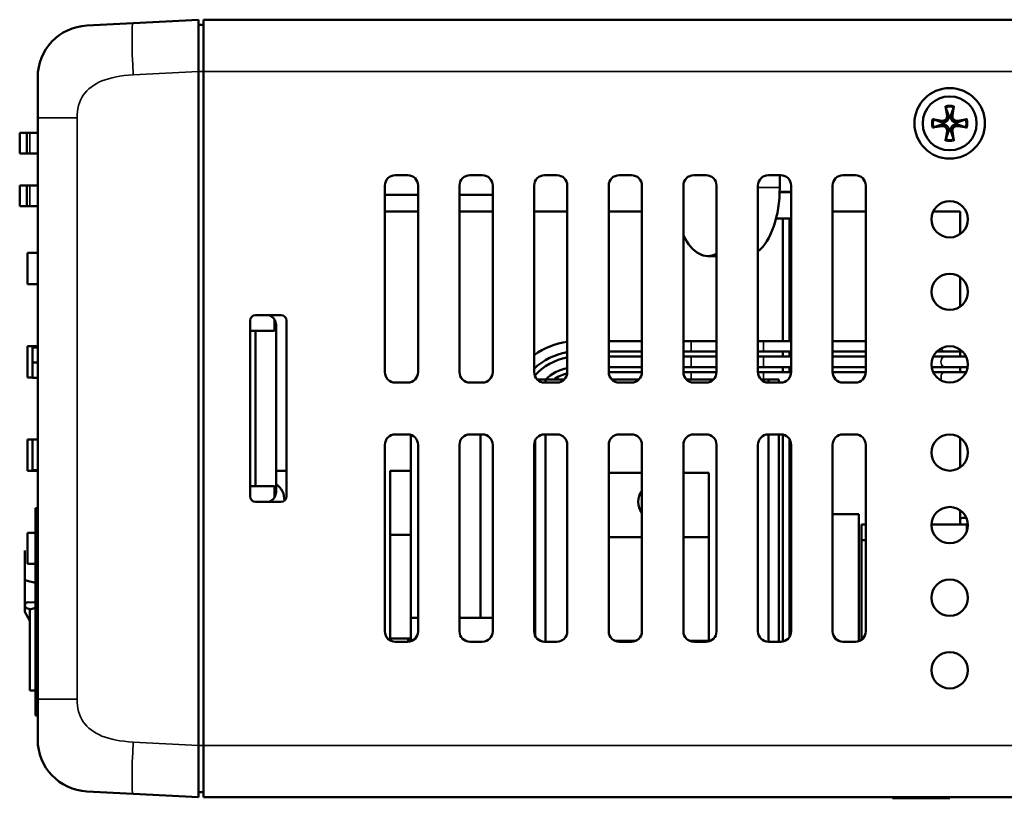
# Model space of a CAD drawing. Header units: millimetres. Extents: x 1026 to 1372, y 127 to 478.
# Tile 2 of 33: x 1185 to 1280, y 127 to 203. Entities that reach past the tile are written whole.
import ezdxf

# ---------------------------------------------------------------- set-up
doc = ezdxf.new("R2010")
doc.units = ezdxf.units.MM
doc.layers.add('可見 (ISO)', color=7, linetype='Continuous', lineweight=50)
doc.layers.add('窄部可見 (ISO)', color=7, linetype='Continuous', lineweight=35)

msp = doc.modelspace()

# ---------------------------------------------------------------- linework, layer by layer
at = {"layer": '可見 (ISO)'}
for p, q in [((1201.993, 202.591), (1195.702, 202.261)), ((1201.993, 202.591), (1201.993, 197.598)), ((1282.993, 202.591), (1202.493, 202.591)), ((1202.493, 197.591), (1202.493, 202.591)), ((1195.702, 202.261), (1191.231, 202.027)), ((1201.993, 202.091), (1202.493, 202.091)), ((1186.493, 197.034), (1186.493, 193.13)), ((1201.993, 132.584), (1201.993, 197.598)), ((1202.493, 197.591), (1202.493, 132.591)), ((1274.082, 194.264), (1274.234, 193.361)), ((1274.904, 194.264), (1274.752, 193.361)), ((1186.493, 193.13), (1186.493, 137.051)), ((1272.82, 193.002), (1273.723, 192.85)), ((1276.166, 193.002), (1275.263, 192.85)), ((1272.82, 192.179), (1273.723, 192.331)), ((1276.166, 192.179), (1275.263, 192.331)), ((1185.444, 191.691), (1184.754, 191.691)), ((1184.754, 189.691), (1184.754, 191.691)), ((1185.746, 191.691), (1185.444, 191.691)), ((1185.444, 189.691), (1185.444, 191.691)), ((1186.493, 191.691), (1185.746, 191.691)), ((1274.082, 190.918), (1274.234, 191.821)), ((1274.904, 190.918), (1274.752, 191.821)), ((1184.754, 189.691), (1185.444, 189.691)), ((1185.444, 189.691), (1185.746, 189.691)), ((1185.746, 189.691), (1186.493, 189.691)), ((1220.993, 187.591), (1222.193, 187.591)), ((1228.193, 187.591), (1229.393, 187.591)), ((1235.393, 187.591), (1236.593, 187.591)), ((1242.593, 187.591), (1243.793, 187.591)), ((1249.793, 187.591), (1250.993, 187.591)), ((1256.993, 187.591), (1258.193, 187.591)), ((1258.093, 187.591), (1258.093, 186.391)), ((1264.193, 187.591), (1265.393, 187.591)), ((1185.444, 186.591), (1184.754, 186.591)), ((1184.754, 184.591), (1184.754, 186.591)), ((1185.746, 186.591), (1185.444, 186.591)), ((1185.444, 184.591), (1185.444, 186.591)), ((1186.493, 186.591), (1185.746, 186.591)), ((1219.993, 168.591), (1219.993, 186.591)), ((1223.193, 186.591), (1223.193, 168.591)), ((1227.193, 168.591), (1227.193, 186.591)), ((1230.393, 186.591), (1230.393, 168.591)), ((1234.393, 168.591), (1234.393, 186.591)), ((1237.593, 186.591), (1237.593, 168.591)), ((1241.593, 168.591), (1241.593, 186.591)), ((1244.793, 186.591), (1244.793, 168.591)), ((1248.793, 168.591), (1248.793, 186.591)), ((1251.993, 186.591), (1251.993, 168.591)), ((1255.993, 168.591), (1255.993, 186.591)), ((1259.193, 186.591), (1259.193, 168.591)), ((1263.193, 168.591), (1263.193, 186.591)), ((1266.393, 186.591), (1266.393, 168.591)), ((1219.993, 185.691), (1223.193, 185.691)), ((1227.193, 185.691), (1230.393, 185.691)), ((1259.193, 185.971), (1258.086, 185.971)), ((1258.087, 185.991), (1259.193, 185.991)), ((1258.403, 185.971), (1258.403, 185.991)), ((1259.043, 185.971), (1259.043, 185.991)), ((1184.754, 184.591), (1185.444, 184.591)), ((1185.444, 184.591), (1185.746, 184.591)), ((1185.746, 184.591), (1186.493, 184.591)), ((1219.993, 184.091), (1223.193, 184.091)), ((1227.193, 184.091), (1230.393, 184.091)), ((1234.393, 184.091), (1237.593, 184.091)), ((1241.593, 184.091), (1244.793, 184.091)), ((1257.743, 183.431), (1259.193, 183.431)), ((1258.403, 171.591), (1258.403, 183.431)), ((1259.043, 171.591), (1259.043, 183.431)), ((1263.193, 184.091), (1266.393, 184.091)), ((1272.912, 184.091), (1275.493, 184.091)), ((1275.493, 181.905), (1275.493, 184.091)), ((1185.493, 177.091), (1185.493, 180.091)), ((1186.493, 180.091), (1185.493, 180.091)), ((1251.993, 179.791), (1251.156, 179.791)), ((1275.493, 174.905), (1275.493, 177.777)), ((1186.493, 177.091), (1185.493, 177.091)), ((1207.493, 174.091), (1209.993, 174.091)), ((1206.993, 156.591), (1206.993, 173.591)), ((1209.326, 173.688), (1209.326, 172.591)), ((1209.493, 157.046), (1209.493, 173.135)), ((1210.493, 173.591), (1210.493, 156.591)), ((1206.993, 172.591), (1207.493, 172.591)), ((1206.993, 157.591), (1206.993, 172.591)), ((1209.326, 172.591), (1207.493, 172.591)), ((1207.493, 172.591), (1207.493, 157.591)), ((1185.493, 168.091), (1185.493, 171.091)), ((1186.493, 171.091), (1185.493, 171.091)), ((1241.593, 171.591), (1244.793, 171.591)), ((1248.793, 171.591), (1249.54, 171.591)), ((1251.993, 171.591), (1249.54, 171.591)), ((1256.54, 171.591), (1255.993, 171.591)), ((1256.54, 171.591), (1259.193, 171.591)), ((1263.193, 171.591), (1266.393, 171.591)), ((1186.493, 170.984), (1185.993, 170.984)), ((1185.993, 170.984), (1185.993, 169.518)), ((1241.593, 170.591), (1244.793, 170.591)), ((1241.593, 170.091), (1244.793, 170.091)), ((1248.793, 170.591), (1249.54, 170.591)), ((1248.793, 170.091), (1249.54, 170.091)), ((1249.54, 170.591), (1251.993, 170.591)), ((1251.993, 170.091), (1249.54, 170.091)), ((1255.993, 170.591), (1256.54, 170.591)), ((1256.54, 170.091), (1255.993, 170.091)), ((1256.54, 170.591), (1259.193, 170.591)), ((1256.54, 170.091), (1259.193, 170.091)), ((1258.403, 170.091), (1258.403, 170.591)), ((1259.043, 170.091), (1259.043, 170.591)), ((1263.193, 170.591), (1266.393, 170.591)), ((1263.193, 170.091), (1266.393, 170.091)), ((1274.005, 170.091), (1272.912, 170.091)), ((1273.268, 170.591), (1274.005, 170.591)), ((1274.005, 170.591), (1275.718, 170.591)), ((1274.005, 170.091), (1276.074, 170.091)), ((1275.493, 170.091), (1275.493, 170.591)), ((1186.493, 169.518), (1185.993, 169.518)), ((1185.993, 169.518), (1185.993, 168.051)), ((1241.593, 169.091), (1244.793, 169.091)), ((1241.593, 168.591), (1244.793, 168.591)), ((1248.793, 169.091), (1249.54, 169.091)), ((1248.793, 168.591), (1249.54, 168.591)), ((1249.54, 169.091), (1251.993, 169.091)), ((1251.993, 168.591), (1249.54, 168.591)), ((1255.993, 169.091), (1256.54, 169.091)), ((1256.54, 168.591), (1255.993, 168.591)), ((1256.54, 169.091), (1259.193, 169.091)), ((1256.54, 168.591), (1259.193, 168.591)), ((1258.403, 168.591), (1258.403, 169.091)), ((1259.043, 168.591), (1259.043, 169.091)), ((1263.193, 169.091), (1266.393, 169.091)), ((1263.193, 168.591), (1266.393, 168.591)), ((1272.761, 169.091), (1274.005, 169.091)), ((1274.005, 168.591), (1272.912, 168.591)), ((1274.005, 169.091), (1276.225, 169.091)), ((1274.005, 168.591), (1276.074, 168.591)), ((1275.493, 168.591), (1275.493, 169.091)), ((1185.993, 168.091), (1185.493, 168.091)), ((1186.493, 168.051), (1185.993, 168.051)), ((1222.193, 167.591), (1220.993, 167.591)), ((1229.393, 167.591), (1228.193, 167.591)), ((1235.493, 167.891), (1234.679, 167.891)), ((1236.593, 167.591), (1235.393, 167.591)), ((1235.493, 167.891), (1235.493, 167.591)), ((1237.307, 167.891), (1235.493, 167.891)), ((1244.507, 167.891), (1241.879, 167.891)), ((1243.793, 167.591), (1242.593, 167.591)), ((1251.707, 167.891), (1249.079, 167.891)), ((1250.993, 167.591), (1249.793, 167.591)), ((1256.993, 167.891), (1256.279, 167.891)), ((1256.993, 167.891), (1256.993, 167.591)), ((1257.993, 167.891), (1256.993, 167.891)), ((1258.193, 167.591), (1256.993, 167.591)), ((1257.993, 167.891), (1257.993, 167.591)), ((1265.393, 167.591), (1264.193, 167.591)), ((1220.993, 162.591), (1222.193, 162.591)), ((1222.493, 144.891), (1222.493, 162.545)), ((1228.193, 162.591), (1229.393, 162.591)), ((1229.207, 144.891), (1229.207, 162.591)), ((1235.393, 162.591), (1236.593, 162.591)), ((1235.493, 162.591), (1235.493, 142.591)), ((1242.593, 162.591), (1243.793, 162.591)), ((1249.793, 162.591), (1250.993, 162.591)), ((1256.993, 162.591), (1256.993, 142.591)), ((1256.993, 162.591), (1258.193, 162.591)), ((1257.993, 162.591), (1257.993, 142.591)), ((1258.403, 142.613), (1258.403, 162.568)), ((1264.193, 162.591), (1265.393, 162.591)), ((1185.493, 159.091), (1185.493, 162.091)), ((1186.493, 162.091), (1185.493, 162.091)), ((1186.493, 162.088), (1185.993, 162.088)), ((1185.993, 162.088), (1185.993, 159.155)), ((1219.993, 143.591), (1219.993, 161.591)), ((1223.193, 161.591), (1223.193, 143.591)), ((1227.193, 143.591), (1227.193, 161.591)), ((1230.393, 161.591), (1230.393, 143.591)), ((1234.393, 143.591), (1234.393, 161.591)), ((1234.493, 162.027), (1234.493, 143.155)), ((1237.593, 161.591), (1237.593, 143.591)), ((1241.593, 143.591), (1241.593, 161.591)), ((1244.793, 161.591), (1244.793, 143.591)), ((1248.793, 143.591), (1248.793, 161.591)), ((1251.993, 161.591), (1251.993, 143.591)), ((1255.993, 143.591), (1255.993, 161.591)), ((1259.043, 143.064), (1259.043, 162.118)), ((1259.193, 161.591), (1259.193, 143.591)), ((1263.193, 143.591), (1263.193, 161.591)), ((1266.393, 161.591), (1266.393, 143.591)), ((1275.493, 159.405), (1275.493, 162.277)), ((1186.493, 159.091), (1185.493, 159.091)), ((1186.493, 159.155), (1185.993, 159.155)), ((1210.493, 159.091), (1209.493, 159.091)), ((1222.493, 159.091), (1220.493, 159.091)), ((1220.493, 152.891), (1220.493, 159.091)), ((1244.793, 158.891), (1241.593, 158.891)), ((1251.243, 158.891), (1248.793, 158.891)), ((1251.243, 152.691), (1251.243, 158.891)), ((1207.493, 157.591), (1206.993, 157.591)), ((1207.493, 157.591), (1209.326, 157.591)), ((1209.326, 157.591), (1209.326, 156.494)), ((1209.993, 156.091), (1207.493, 156.091)), ((1186.293, 154.474), (1186.293, 155.474)), ((1186.493, 155.474), (1186.293, 155.474)), ((1265.729, 154.891), (1263.193, 154.891)), ((1265.729, 142.649), (1265.729, 154.891)), ((1275.493, 153.891), (1275.493, 155.277)), ((1186.293, 154.474), (1186.293, 136.474)), ((1185.493, 150.091), (1185.493, 153.091)), ((1186.293, 153.091), (1185.493, 153.091)), ((1265.993, 153.891), (1266.393, 153.891)), ((1265.993, 152.391), (1265.993, 153.891)), ((1276.143, 153.891), (1272.744, 153.891)), ((1276.143, 153.891), (1276.242, 153.891)), ((1276.143, 153.258), (1276.143, 153.891)), ((1220.493, 152.891), (1222.493, 152.891)), ((1220.493, 142.891), (1220.493, 152.891)), ((1241.593, 152.691), (1244.793, 152.691)), ((1248.793, 152.691), (1251.243, 152.691)), ((1251.243, 152.691), (1251.243, 142.691)), ((1266.393, 152.391), (1265.993, 152.391)), ((1265.993, 142.791), (1265.993, 152.391)), ((1185.243, 151.391), (1185.243, 145.462)), ((1186.293, 150.091), (1185.493, 150.091)), ((1186.293, 148.264), (1185.476, 148.451)), ((1186.293, 146.364), (1185.556, 146.396)), ((1185.243, 145.462), (1185.743, 144.596)), ((1186.293, 145.852), (1185.743, 145.711)), ((1185.743, 137.891), (1185.743, 145.711)), ((1223.193, 144.891), (1222.493, 144.891)), ((1222.493, 142.637), (1222.493, 144.891)), ((1230.393, 144.891), (1227.193, 144.891)), ((1234.493, 144.891), (1234.393, 144.891)), ((1222.493, 142.891), (1220.493, 142.891)), ((1222.193, 142.591), (1220.993, 142.591)), ((1222.243, 142.891), (1222.243, 142.592)), ((1229.393, 142.591), (1228.193, 142.591)), ((1236.593, 142.591), (1235.393, 142.591)), ((1244.229, 142.691), (1242.157, 142.691)), ((1243.793, 142.591), (1242.593, 142.591)), ((1242.993, 142.691), (1242.993, 142.591)), ((1251.243, 142.691), (1249.357, 142.691)), ((1249.493, 142.691), (1249.493, 142.637)), ((1250.993, 142.591), (1249.793, 142.591)), ((1258.193, 142.591), (1256.993, 142.591)), ((1265.393, 142.591), (1264.193, 142.591)), ((1185.743, 137.891), (1186.293, 137.891)), ((1186.493, 137.051), (1186.493, 133.148)), ((1186.293, 135.474), (1186.293, 136.474)), ((1186.293, 135.474), (1186.493, 135.474)), ((1201.993, 132.584), (1201.993, 127.591)), ((1202.493, 127.591), (1202.493, 132.591)), ((1191.231, 128.155), (1195.702, 127.92)), ((1195.702, 127.92), (1201.993, 127.591)), ((1201.993, 128.091), (1202.493, 128.091)), ((1202.493, 127.591), (1369.493, 127.591)), ((1268.972, 127.591), (1268.972, 127.491)), ((1268.972, 127.491), (1269.021, 127.491)), ((1269.021, 127.591), (1269.021, 127.491)), ((1269.021, 127.491), (1269.387, 127.491)), ((1269.387, 127.591), (1269.387, 127.491)), ((1269.387, 127.491), (1270.178, 127.491)), ((1270.178, 127.591), (1270.178, 127.491)), ((1270.178, 127.491), (1270.568, 127.491)), ((1270.568, 127.591), (1270.568, 127.491)), ((1270.568, 127.491), (1271.271, 127.491)), ((1271.271, 127.591), (1271.271, 127.491)), ((1271.271, 127.491), (1271.661, 127.491)), ((1271.661, 127.591), (1271.661, 127.491)), ((1271.661, 127.491), (1273.368, 127.491)), ((1273.368, 127.591), (1273.368, 127.491)), ((1273.368, 127.491), (1274.283, 127.491)), ((1274.283, 127.591), (1274.283, 127.491)), ((1274.283, 127.491), (1274.519, 127.491)), ((1274.519, 127.591), (1274.519, 127.491))]:
    msp.add_line(p, q, dxfattribs=at)
at = {"layer": '可見 (ISO)', "flags": 128}
for points in [[(1274.113, 194.126), (1274.112, 194.129), (1274.11, 194.133), (1274.109, 194.137), (1274.108, 194.141), (1274.107, 194.145), (1274.106, 194.15), (1274.104, 194.154), (1274.103, 194.159), (1274.102, 194.165), (1274.1, 194.17), (1274.099, 194.176), (1274.098, 194.182), (1274.096, 194.189), (1274.095, 194.195), (1274.094, 194.201), (1274.092, 194.207), (1274.091, 194.214), (1274.09, 194.221), (1274.088, 194.228), (1274.087, 194.235), (1274.086, 194.242), (1274.084, 194.25), (1274.083, 194.257), (1274.082, 194.264)], [(1274.113, 194.126), (1274.128, 194.083), (1274.143, 194.041), (1274.157, 194.001), (1274.171, 193.963), (1274.184, 193.925), (1274.197, 193.889), (1274.21, 193.853), (1274.222, 193.819), (1274.234, 193.786), (1274.245, 193.754), (1274.256, 193.723), (1274.267, 193.692), (1274.278, 193.663), (1274.288, 193.634), (1274.298, 193.606), (1274.307, 193.579), (1274.317, 193.552), (1274.326, 193.526), (1274.335, 193.501), (1274.343, 193.477), (1274.352, 193.453), (1274.36, 193.43), (1274.368, 193.407), (1274.376, 193.385)], [(1274.61, 193.385), (1274.618, 193.407), (1274.626, 193.43), (1274.634, 193.453), (1274.643, 193.477), (1274.651, 193.501), (1274.66, 193.526), (1274.669, 193.552), (1274.679, 193.579), (1274.688, 193.606), (1274.698, 193.634), (1274.709, 193.663), (1274.719, 193.692), (1274.73, 193.723), (1274.741, 193.754), (1274.752, 193.786), (1274.764, 193.819), (1274.776, 193.853), (1274.789, 193.889), (1274.802, 193.925), (1274.815, 193.963), (1274.829, 194.001), (1274.843, 194.041), (1274.858, 194.083), (1274.873, 194.126)], [(1274.904, 194.264), (1274.903, 194.257), (1274.902, 194.25), (1274.901, 194.242), (1274.899, 194.235), (1274.898, 194.228), (1274.897, 194.221), (1274.895, 194.214), (1274.894, 194.207), (1274.893, 194.201), (1274.891, 194.195), (1274.89, 194.189), (1274.889, 194.182), (1274.887, 194.176), (1274.886, 194.17), (1274.884, 194.165), (1274.883, 194.159), (1274.882, 194.154), (1274.881, 194.15), (1274.879, 194.145), (1274.878, 194.141), (1274.877, 194.137), (1274.876, 194.133), (1274.875, 194.129), (1274.873, 194.126)], [(1272.82, 193.002), (1272.827, 193.001), (1272.834, 193), (1272.841, 192.998), (1272.849, 192.997), (1272.856, 192.996), (1272.863, 192.994), (1272.87, 192.993), (1272.876, 192.992), (1272.883, 192.99), (1272.889, 192.989), (1272.895, 192.988), (1272.901, 192.986), (1272.908, 192.985), (1272.913, 192.983), (1272.919, 192.982), (1272.924, 192.981), (1272.929, 192.98), (1272.934, 192.978), (1272.939, 192.977), (1272.943, 192.976), (1272.947, 192.975), (1272.951, 192.973), (1272.955, 192.972), (1272.958, 192.971)], [(1273.699, 192.708), (1273.677, 192.716), (1273.654, 192.724), (1273.631, 192.732), (1273.607, 192.74), (1273.583, 192.749), (1273.557, 192.758), (1273.532, 192.767), (1273.505, 192.776), (1273.478, 192.786), (1273.45, 192.796), (1273.421, 192.806), (1273.392, 192.817), (1273.361, 192.828), (1273.33, 192.839), (1273.298, 192.85), (1273.265, 192.862), (1273.23, 192.874), (1273.195, 192.887), (1273.159, 192.9), (1273.121, 192.913), (1273.082, 192.927), (1273.042, 192.941), (1273.001, 192.956), (1272.958, 192.971)], [(1274.407, 193.25), (1274.406, 193.213), (1274.402, 193.177), (1274.396, 193.14), (1274.387, 193.104), (1274.377, 193.069), (1274.364, 193.034), (1274.349, 193), (1274.332, 192.967), (1274.312, 192.934), (1274.29, 192.903), (1274.266, 192.873), (1274.239, 192.844), (1274.211, 192.818), (1274.181, 192.793), (1274.149, 192.772), (1274.117, 192.752), (1274.084, 192.735), (1274.05, 192.72), (1274.015, 192.707), (1273.979, 192.696), (1273.943, 192.688), (1273.907, 192.682), (1273.871, 192.678), (1273.834, 192.676)], [(1274.376, 193.385), (1274.378, 193.379), (1274.38, 193.373), (1274.382, 193.368), (1274.384, 193.362), (1274.385, 193.356), (1274.387, 193.351), (1274.389, 193.345), (1274.39, 193.339), (1274.392, 193.334), (1274.393, 193.328), (1274.394, 193.322), (1274.396, 193.317), (1274.397, 193.311), (1274.398, 193.305), (1274.399, 193.3), (1274.401, 193.294), (1274.402, 193.289), (1274.403, 193.283), (1274.403, 193.277), (1274.404, 193.272), (1274.405, 193.266), (1274.406, 193.261), (1274.407, 193.255), (1274.407, 193.25)], [(1274.579, 193.25), (1274.58, 193.255), (1274.58, 193.261), (1274.581, 193.266), (1274.582, 193.272), (1274.583, 193.277), (1274.584, 193.283), (1274.585, 193.289), (1274.586, 193.294), (1274.587, 193.3), (1274.588, 193.305), (1274.589, 193.311), (1274.59, 193.317), (1274.592, 193.322), (1274.593, 193.328), (1274.595, 193.334), (1274.596, 193.339), (1274.598, 193.345), (1274.599, 193.351), (1274.601, 193.356), (1274.603, 193.362), (1274.604, 193.368), (1274.606, 193.373), (1274.608, 193.379), (1274.61, 193.385)], [(1275.152, 192.676), (1275.116, 192.678), (1275.079, 192.682), (1275.043, 192.688), (1275.007, 192.696), (1274.971, 192.707), (1274.936, 192.72), (1274.902, 192.735), (1274.869, 192.752), (1274.837, 192.772), (1274.806, 192.793), (1274.776, 192.818), (1274.747, 192.844), (1274.72, 192.873), (1274.696, 192.903), (1274.674, 192.934), (1274.654, 192.967), (1274.637, 193), (1274.622, 193.034), (1274.609, 193.069), (1274.599, 193.104), (1274.591, 193.14), (1274.584, 193.177), (1274.581, 193.213), (1274.579, 193.25)], [(1276.028, 192.971), (1275.985, 192.956), (1275.944, 192.941), (1275.904, 192.927), (1275.865, 192.913), (1275.827, 192.9), (1275.791, 192.887), (1275.756, 192.874), (1275.722, 192.862), (1275.688, 192.85), (1275.656, 192.839), (1275.625, 192.828), (1275.594, 192.817), (1275.565, 192.806), (1275.536, 192.796), (1275.508, 192.786), (1275.481, 192.776), (1275.455, 192.767), (1275.429, 192.758), (1275.404, 192.749), (1275.379, 192.74), (1275.355, 192.732), (1275.332, 192.724), (1275.309, 192.716), (1275.287, 192.708)], [(1276.028, 192.971), (1276.031, 192.972), (1276.035, 192.973), (1276.039, 192.975), (1276.043, 192.976), (1276.048, 192.977), (1276.052, 192.978), (1276.057, 192.98), (1276.062, 192.981), (1276.067, 192.982), (1276.073, 192.983), (1276.079, 192.985), (1276.085, 192.986), (1276.091, 192.988), (1276.097, 192.989), (1276.104, 192.99), (1276.11, 192.992), (1276.116, 192.993), (1276.123, 192.994), (1276.13, 192.996), (1276.138, 192.997), (1276.145, 192.998), (1276.152, 193), (1276.159, 193.001), (1276.166, 193.002)], [(1272.958, 192.21), (1272.955, 192.209), (1272.951, 192.208), (1272.947, 192.207), (1272.943, 192.206), (1272.939, 192.204), (1272.934, 192.203), (1272.929, 192.202), (1272.924, 192.201), (1272.919, 192.199), (1272.913, 192.198), (1272.908, 192.197), (1272.901, 192.195), (1272.895, 192.194), (1272.889, 192.192), (1272.883, 192.191), (1272.876, 192.19), (1272.87, 192.189), (1272.863, 192.187), (1272.856, 192.186), (1272.849, 192.184), (1272.841, 192.183), (1272.834, 192.182), (1272.827, 192.181), (1272.82, 192.179)], [(1272.958, 192.21), (1273.001, 192.226), (1273.042, 192.24), (1273.082, 192.255), (1273.121, 192.269), (1273.159, 192.282), (1273.195, 192.295), (1273.23, 192.307), (1273.265, 192.32), (1273.298, 192.331), (1273.33, 192.343), (1273.361, 192.354), (1273.392, 192.365), (1273.421, 192.375), (1273.45, 192.385), (1273.478, 192.395), (1273.505, 192.405), (1273.532, 192.414), (1273.557, 192.424), (1273.583, 192.432), (1273.607, 192.441), (1273.631, 192.45), (1273.654, 192.458), (1273.677, 192.466), (1273.699, 192.474)], [(1273.834, 192.676), (1273.829, 192.677), (1273.823, 192.678), (1273.818, 192.679), (1273.812, 192.679), (1273.806, 192.68), (1273.801, 192.681), (1273.795, 192.682), (1273.79, 192.683), (1273.784, 192.684), (1273.778, 192.686), (1273.773, 192.687), (1273.767, 192.688), (1273.761, 192.689), (1273.756, 192.691), (1273.75, 192.692), (1273.744, 192.694), (1273.739, 192.695), (1273.733, 192.697), (1273.727, 192.698), (1273.722, 192.7), (1273.716, 192.702), (1273.71, 192.704), (1273.705, 192.706), (1273.699, 192.708)], [(1273.699, 192.474), (1273.705, 192.476), (1273.71, 192.478), (1273.716, 192.479), (1273.722, 192.481), (1273.727, 192.483), (1273.733, 192.485), (1273.739, 192.486), (1273.744, 192.488), (1273.75, 192.489), (1273.756, 192.491), (1273.761, 192.492), (1273.767, 192.493), (1273.773, 192.495), (1273.778, 192.496), (1273.784, 192.497), (1273.79, 192.498), (1273.795, 192.499), (1273.801, 192.5), (1273.806, 192.501), (1273.812, 192.502), (1273.818, 192.503), (1273.823, 192.504), (1273.829, 192.504), (1273.834, 192.505)], [(1273.834, 192.505), (1273.871, 192.503), (1273.907, 192.499), (1273.943, 192.493), (1273.979, 192.485), (1274.015, 192.474), (1274.05, 192.462), (1274.084, 192.447), (1274.117, 192.429), (1274.149, 192.41), (1274.181, 192.388), (1274.211, 192.364), (1274.239, 192.337), (1274.266, 192.308), (1274.29, 192.278), (1274.312, 192.247), (1274.332, 192.215), (1274.349, 192.182), (1274.364, 192.147), (1274.377, 192.113), (1274.387, 192.077), (1274.396, 192.041), (1274.402, 192.005), (1274.406, 191.968), (1274.407, 191.932)], [(1274.407, 191.932), (1274.407, 191.926), (1274.406, 191.921), (1274.405, 191.915), (1274.404, 191.91), (1274.403, 191.904), (1274.403, 191.898), (1274.402, 191.893), (1274.401, 191.887), (1274.399, 191.882), (1274.398, 191.876), (1274.397, 191.87), (1274.396, 191.865), (1274.394, 191.859), (1274.393, 191.853), (1274.392, 191.848), (1274.39, 191.842), (1274.389, 191.836), (1274.387, 191.831), (1274.385, 191.825), (1274.384, 191.819), (1274.382, 191.814), (1274.38, 191.808), (1274.378, 191.802), (1274.376, 191.797)], [(1274.579, 191.932), (1274.581, 191.968), (1274.584, 192.005), (1274.591, 192.041), (1274.599, 192.077), (1274.609, 192.113), (1274.622, 192.147), (1274.637, 192.182), (1274.654, 192.215), (1274.674, 192.247), (1274.696, 192.278), (1274.72, 192.308), (1274.747, 192.337), (1274.776, 192.364), (1274.806, 192.388), (1274.837, 192.41), (1274.869, 192.429), (1274.902, 192.447), (1274.936, 192.462), (1274.971, 192.474), (1275.007, 192.485), (1275.043, 192.493), (1275.079, 192.499), (1275.116, 192.503), (1275.152, 192.505)], [(1274.61, 191.797), (1274.608, 191.802), (1274.606, 191.808), (1274.604, 191.814), (1274.603, 191.819), (1274.601, 191.825), (1274.599, 191.831), (1274.598, 191.836), (1274.596, 191.842), (1274.595, 191.848), (1274.593, 191.853), (1274.592, 191.859), (1274.59, 191.865), (1274.589, 191.87), (1274.588, 191.876), (1274.587, 191.882), (1274.586, 191.887), (1274.585, 191.893), (1274.584, 191.898), (1274.583, 191.904), (1274.582, 191.91), (1274.581, 191.915), (1274.58, 191.921), (1274.58, 191.926), (1274.579, 191.932)], [(1275.287, 192.708), (1275.281, 192.706), (1275.276, 192.704), (1275.27, 192.702), (1275.264, 192.7), (1275.259, 192.698), (1275.253, 192.697), (1275.247, 192.695), (1275.242, 192.694), (1275.236, 192.692), (1275.23, 192.691), (1275.225, 192.689), (1275.219, 192.688), (1275.213, 192.687), (1275.208, 192.686), (1275.202, 192.684), (1275.197, 192.683), (1275.191, 192.682), (1275.185, 192.681), (1275.18, 192.68), (1275.174, 192.679), (1275.169, 192.679), (1275.163, 192.678), (1275.157, 192.677), (1275.152, 192.676)], [(1275.152, 192.505), (1275.157, 192.504), (1275.163, 192.504), (1275.169, 192.503), (1275.174, 192.502), (1275.18, 192.501), (1275.185, 192.5), (1275.191, 192.499), (1275.197, 192.498), (1275.202, 192.497), (1275.208, 192.496), (1275.213, 192.495), (1275.219, 192.493), (1275.225, 192.492), (1275.23, 192.491), (1275.236, 192.489), (1275.242, 192.488), (1275.247, 192.486), (1275.253, 192.485), (1275.259, 192.483), (1275.264, 192.481), (1275.27, 192.479), (1275.276, 192.478), (1275.281, 192.476), (1275.287, 192.474)], [(1275.287, 192.474), (1275.309, 192.466), (1275.332, 192.458), (1275.355, 192.45), (1275.379, 192.441), (1275.404, 192.432), (1275.429, 192.424), (1275.455, 192.414), (1275.481, 192.405), (1275.508, 192.395), (1275.536, 192.385), (1275.565, 192.375), (1275.594, 192.365), (1275.625, 192.354), (1275.656, 192.343), (1275.688, 192.331), (1275.722, 192.32), (1275.756, 192.307), (1275.791, 192.295), (1275.827, 192.282), (1275.865, 192.269), (1275.904, 192.255), (1275.944, 192.24), (1275.985, 192.226), (1276.028, 192.21)], [(1276.166, 192.179), (1276.159, 192.181), (1276.152, 192.182), (1276.145, 192.183), (1276.138, 192.184), (1276.13, 192.186), (1276.123, 192.187), (1276.116, 192.189), (1276.11, 192.19), (1276.104, 192.191), (1276.097, 192.192), (1276.091, 192.194), (1276.085, 192.195), (1276.079, 192.197), (1276.073, 192.198), (1276.067, 192.199), (1276.062, 192.201), (1276.057, 192.202), (1276.052, 192.203), (1276.048, 192.204), (1276.043, 192.206), (1276.039, 192.207), (1276.035, 192.208), (1276.031, 192.209), (1276.028, 192.21)], [(1274.082, 190.918), (1274.083, 190.925), (1274.084, 190.932), (1274.086, 190.939), (1274.087, 190.946), (1274.088, 190.953), (1274.09, 190.96), (1274.091, 190.967), (1274.092, 190.974), (1274.094, 190.98), (1274.095, 190.987), (1274.096, 190.993), (1274.098, 190.999), (1274.099, 191.005), (1274.1, 191.011), (1274.102, 191.017), (1274.103, 191.022), (1274.104, 191.027), (1274.106, 191.032), (1274.107, 191.036), (1274.108, 191.041), (1274.109, 191.045), (1274.11, 191.049), (1274.112, 191.052), (1274.113, 191.056)], [(1274.376, 191.797), (1274.368, 191.775), (1274.36, 191.752), (1274.352, 191.729), (1274.343, 191.705), (1274.335, 191.68), (1274.326, 191.655), (1274.317, 191.629), (1274.307, 191.603), (1274.298, 191.576), (1274.288, 191.548), (1274.278, 191.519), (1274.267, 191.489), (1274.256, 191.459), (1274.245, 191.428), (1274.234, 191.395), (1274.222, 191.362), (1274.21, 191.328), (1274.197, 191.293), (1274.184, 191.256), (1274.171, 191.219), (1274.157, 191.18), (1274.143, 191.14), (1274.128, 191.099), (1274.113, 191.056)], [(1274.873, 191.056), (1274.858, 191.099), (1274.843, 191.14), (1274.829, 191.18), (1274.815, 191.219), (1274.802, 191.256), (1274.789, 191.293), (1274.776, 191.328), (1274.764, 191.362), (1274.752, 191.395), (1274.741, 191.428), (1274.73, 191.459), (1274.719, 191.489), (1274.709, 191.519), (1274.698, 191.548), (1274.688, 191.576), (1274.679, 191.603), (1274.669, 191.629), (1274.66, 191.655), (1274.651, 191.68), (1274.643, 191.705), (1274.634, 191.729), (1274.626, 191.752), (1274.618, 191.775), (1274.61, 191.797)], [(1274.873, 191.056), (1274.875, 191.052), (1274.876, 191.049), (1274.877, 191.045), (1274.878, 191.041), (1274.879, 191.036), (1274.881, 191.032), (1274.882, 191.027), (1274.883, 191.022), (1274.884, 191.017), (1274.886, 191.011), (1274.887, 191.005), (1274.889, 190.999), (1274.89, 190.993), (1274.891, 190.987), (1274.893, 190.98), (1274.894, 190.974), (1274.895, 190.967), (1274.897, 190.96), (1274.898, 190.953), (1274.899, 190.946), (1274.901, 190.939), (1274.902, 190.932), (1274.903, 190.925), (1274.904, 190.918)]]:
    msp.add_lwpolyline(points, dxfattribs=at)
at = {"layer": '可見 (ISO)'}
for centre, radius in [((1274.493, 192.591), 3.4), ((1274.493, 192.591), 2.6), ((1274.493, 183.341), 1.75), ((1274.493, 176.341), 1.75), ((1274.493, 169.341), 1.75), ((1274.493, 160.841), 1.75), ((1274.493, 153.841), 1.75), ((1274.493, 146.841), 1.75), ((1274.493, 139.841), 1.75)]:
    msp.add_circle(centre, radius, dxfattribs=at)
for centre, radius, start, end in [((1191.493, 197.034), 5, 93, 180), ((1273.797, 193.287), 0.443, 260.44847, 9.55153), ((1274.493, 192.591), 0.664, 82.58152, 97.41848), ((1275.19, 193.287), 0.443, 170.44847, 279.55153), ((1273.797, 191.894), 0.443, 350.44847, 99.55153), ((1274.493, 192.591), 0.664, 172.58152, 187.41848), ((1274.493, 192.591), 0.664, 262.58152, 277.41848), ((1275.19, 191.894), 0.443, 80.44847, 189.55153), ((1274.493, 192.591), 0.664, 352.58152, 7.41848), ((1220.993, 186.591), 1, 90, 180), ((1222.193, 186.591), 1, 0, 90), ((1228.193, 186.591), 1, 90, 180), ((1229.393, 186.591), 1, 0, 90), ((1235.393, 186.591), 1, 90, 180), ((1236.593, 186.591), 1, 0, 90), ((1242.593, 186.591), 1, 90, 180), ((1243.793, 186.591), 1, 0, 90), ((1249.793, 186.591), 1, 90, 180), ((1250.993, 186.591), 1, 0, 90), ((1256.993, 186.591), 1, 90, 180), ((1258.193, 186.591), 1, 0, 90), ((1264.193, 186.591), 1, 90, 180), ((1265.393, 186.591), 1, 0, 90), ((1207.493, 173.591), 0.5, 90, 180), ((1208.493, 173.135), 1, 33.55731, 72.85815), ((1209.993, 173.591), 0.5, 0, 90), ((1208.493, 173.135), 1, 0, 33.55731), ((1238.54, 164.591), 7, 97.77791, 126.33294), ((1238.54, 164.591), 6, 99.0844, 133.72696), ((1238.54, 164.591), 5.5, 99.91824, 138.08506), ((1220.993, 168.591), 1, 180, 270), ((1222.193, 168.591), 1, 270, 0), ((1228.193, 168.591), 1, 180, 270), ((1229.393, 168.591), 1, 270, 0), ((1235.393, 168.591), 1, 180, 270), ((1238.54, 164.591), 4.5, 102.15277, 132.83343), ((1238.54, 164.591), 4, 103.79832, 124.41151), ((1236.593, 168.591), 1, 270, 0), ((1242.593, 168.591), 1, 180, 270), ((1243.793, 168.591), 1, 270, 0), ((1249.793, 168.591), 1, 180, 270), ((1250.993, 168.591), 1, 270, 0), ((1256.993, 168.591), 1, 180, 270), ((1258.193, 168.591), 1, 270, 0), ((1264.193, 168.591), 1, 180, 270), ((1265.393, 168.591), 1, 270, 0), ((1220.993, 161.591), 1, 90, 180), ((1222.193, 161.591), 1, 0, 90), ((1228.193, 161.591), 1, 90, 180), ((1229.393, 161.591), 1, 0, 90), ((1235.393, 161.591), 1, 90, 180), ((1236.593, 161.591), 1, 0, 90), ((1242.593, 161.591), 1, 90, 180), ((1243.793, 161.591), 1, 0, 90), ((1249.793, 161.591), 1, 90, 180), ((1250.993, 161.591), 1, 0, 90), ((1256.993, 161.591), 1, 90, 180), ((1258.193, 161.591), 1, 0, 90), ((1264.193, 161.591), 1, 90, 180), ((1265.393, 161.591), 1, 0, 90), ((1208.493, 156.291), 1.8, 356.74641, 56.25101), ((1208.493, 157.046), 1, 326.44269, 0), ((1246.243, 156.091), 1.8, 143.66394, 216.33606), ((1207.493, 156.591), 0.5, 180, 270), ((1208.493, 157.046), 1, 287.14185, 326.44269), ((1209.993, 156.591), 0.5, 270, 0), ((1275.893, 147.03), 7.5, 88.39705, 93.05723), ((1185.543, 148.744), 0.3, 180, 257.05), ((1185.543, 146.096), 0.3, 87.5, 180), ((1185.543, 146.096), 0.3, 180, 270), ((1185.543, 145.596), 0.2, 0, 90), ((1220.993, 143.591), 1, 180, 270), ((1222.193, 143.591), 1, 270, 0), ((1228.193, 143.591), 1, 180, 270), ((1229.393, 143.591), 1, 270, 0), ((1235.393, 143.591), 1, 180, 270), ((1236.593, 143.591), 1, 270, 0), ((1242.593, 143.591), 1, 180, 270), ((1243.793, 143.591), 1, 270, 0), ((1249.793, 143.591), 1, 180, 270), ((1250.993, 143.591), 1, 270, 0), ((1256.993, 143.591), 1, 180, 270), ((1258.193, 143.591), 1, 270, 0), ((1264.193, 143.591), 1, 180, 270), ((1265.393, 143.591), 1, 270, 0), ((1191.493, 133.148), 5, 180, 267)]:
    msp.add_arc(centre, radius, start, end, dxfattribs=at)
for centre, start_param, end_param in [((1254.793, 186.391), 0.372169, 1.570796), ((1251.156, 186.391), 5.485176, 6.539719)]:
    msp.add_ellipse(centre, major_axis=(0, -6.6), ratio=0.5, start_param=start_param, end_param=end_param, dxfattribs=at)
at = {"layer": '窄部可見 (ISO)'}
for p, q in [((1195.702, 197.268), (1201.993, 197.598)), ((1201.993, 197.598), (1202.493, 197.598)), ((1202.493, 197.591), (1282.949, 197.591)), ((1186.493, 193.13), (1190.284, 193.13)), ((1190.284, 137.051), (1190.284, 193.13)), ((1274.234, 193.361), (1274.376, 193.385)), ((1274.752, 193.361), (1274.61, 193.385)), ((1273.723, 192.85), (1273.699, 192.708)), ((1273.723, 192.331), (1273.699, 192.474)), ((1275.263, 192.85), (1275.287, 192.708)), ((1275.263, 192.331), (1275.287, 192.474)), ((1185.746, 189.691), (1185.746, 191.691)), ((1274.234, 191.821), (1274.376, 191.797)), ((1274.752, 191.821), (1274.61, 191.797)), ((1185.746, 184.591), (1185.746, 186.591)), ((1258.093, 186.391), (1255.993, 186.391)), ((1249.54, 170.591), (1249.54, 171.591)), ((1256.54, 170.591), (1256.54, 171.591)), ((1249.54, 169.091), (1249.54, 170.091)), ((1256.54, 169.091), (1256.54, 170.091)), ((1249.54, 167.891), (1249.54, 168.591)), ((1256.54, 167.891), (1256.54, 168.591)), ((1186.293, 154.474), (1186.493, 154.474)), ((1186.493, 137.051), (1190.284, 137.051)), ((1186.493, 136.474), (1186.293, 136.474)), ((1201.993, 132.584), (1195.702, 132.914)), ((1201.993, 132.584), (1202.493, 132.584)), ((1369.493, 132.591), (1202.493, 132.591))]:
    msp.add_line(p, q, dxfattribs=at)
at = {"layer": '窄部可見 (ISO)', "flags": 128}
for points in [[(1190.284, 193.13), (1190.293, 193.445), (1190.321, 193.748), (1190.368, 194.038), (1190.434, 194.316), (1190.519, 194.581), (1190.622, 194.834), (1190.745, 195.075), (1190.886, 195.303), (1191.046, 195.519), (1191.224, 195.722), (1191.422, 195.913), (1191.638, 196.092), (1191.874, 196.258), (1192.128, 196.412), (1192.4, 196.553), (1192.692, 196.682), (1193.003, 196.799), (1193.332, 196.903), (1193.68, 196.995), (1194.047, 197.074), (1194.432, 197.141), (1194.837, 197.196), (1195.26, 197.238), (1195.702, 197.268)], [(1195.702, 132.914), (1195.26, 132.943), (1194.837, 132.986), (1194.432, 133.04), (1194.047, 133.107), (1193.68, 133.187), (1193.332, 133.279), (1193.003, 133.383), (1192.692, 133.499), (1192.4, 133.629), (1192.128, 133.77), (1191.874, 133.924), (1191.638, 134.09), (1191.422, 134.269), (1191.224, 134.46), (1191.046, 134.663), (1190.886, 134.879), (1190.745, 135.107), (1190.622, 135.347), (1190.519, 135.6), (1190.434, 135.866), (1190.368, 136.143), (1190.321, 136.434), (1190.293, 136.736), (1190.284, 137.051)]]:
    msp.add_lwpolyline(points, dxfattribs=at)
at = {"layer": '窄部可見 (ISO)'}
for radius, start, end in [(1.723, 76.18861, 103.81139), (1.581, 76.08514, 103.91486), (1.723, 166.18861, 193.81139), (1.581, 166.08514, 193.91486), (1.581, 346.08514, 13.91486), (1.723, 346.18861, 13.81139), (1.581, 256.08514, 283.91486), (1.723, 256.18861, 283.81139)]:
    msp.add_arc((1274.493, 192.591), radius, start, end, dxfattribs=at)
for centre, major_axis, ratio, start_param, end_param in [((1195.964, 197.268), (-0.262, 4.993), 0.052264, 0, 1.568057), ((1274.005, 169.591), (0, 0.5), 0.707107, 0, 3.141593), ((1274.005, 171.091), (0, -0.5), 0.707107, 5.12374, 6.283185), ((1274.005, 168.091), (0, 0.5), 0.707107, 0, 2.289067), ((1195.964, 132.914), (-0.262, -4.993), 0.052264, 4.715128, 6.283185)]:
    msp.add_ellipse(centre, major_axis=major_axis, ratio=ratio, start_param=start_param, end_param=end_param, dxfattribs=at)

doc.saveas('drawing.dxf')
